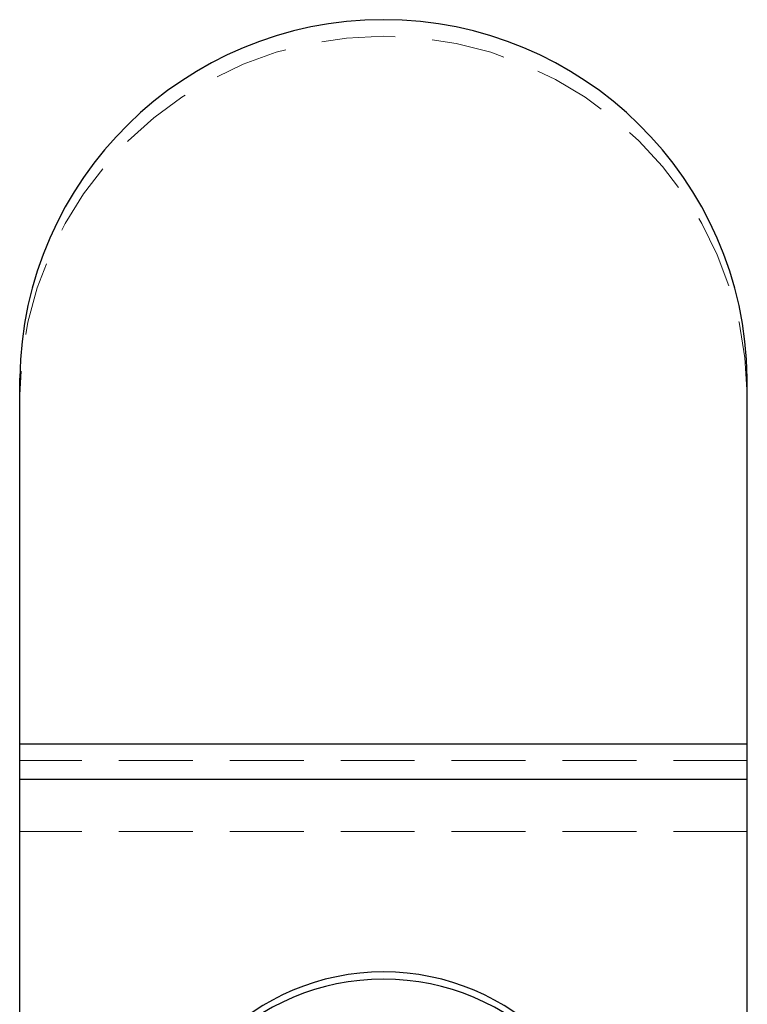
# Model space of a CAD drawing. Header units: millimetres. Extents: x 31 to 337, y 71 to 279.
# Tile 28 of 28: x 319 to 331, y 246 to 263. Entities that reach past the tile are written whole.
import ezdxf

# ---------------------------------------------------------------- set-up
doc = ezdxf.new("R2010")
doc.units = ezdxf.units.MM
doc.linetypes.add('HIDDEN', pattern=[1.905, 1.27, -0.635])

msp = doc.modelspace()

# ---------------------------------------------------------------- linework, layer by layer
at = {"color": 7, "linetype": 'Continuous', "lineweight": 25}
for p, q in [((318.7497, 250.3399), (318.7497, 256.6312)), ((331.2497, 250.3399), (331.2497, 256.6312)), ((331.2497, 250.3399), (318.7497, 250.3399)), ((318.7497, 249.73), (318.7497, 250.3399)), ((331.2497, 249.73), (331.2497, 250.3399)), ((331.2497, 249.73), (318.7497, 249.73)), ((318.7497, 238.5164), (318.7497, 249.73)), ((331.2497, 238.5164), (331.2497, 249.73))]:
    msp.add_line(p, q, dxfattribs=at)
at = {"color": 7, "linetype": 'HIDDEN', "lineweight": 18}
for p, q in [((331.2497, 250.0548), (318.7497, 250.0548)), ((331.2497, 248.8349), (318.7497, 248.8349))]:
    msp.add_line(p, q, dxfattribs=at)
at = {"color": 7, "linetype": 'Continuous', "lineweight": 25}
for centre, radius, start, end in [((324.9997, 256.5436), 6.2506, 0.80311, 179.19689), ((324.9997, 242.4199), 4, 0, 180)]:
    msp.add_arc(centre, radius, start, end, dxfattribs=at)
at = {"color": 7, "linetype": 'HIDDEN', "lineweight": 18}
msp.add_arc((324.9997, 256.2585), 6.2506, 0.80311, 179.19689, dxfattribs=at)
at = {"color": 8, "linetype": 'Continuous', "lineweight": 25}
msp.add_arc((324.9997, 242.296), 4, 0.11031, 179.88969, dxfattribs=at)

doc.saveas('drawing.dxf')
